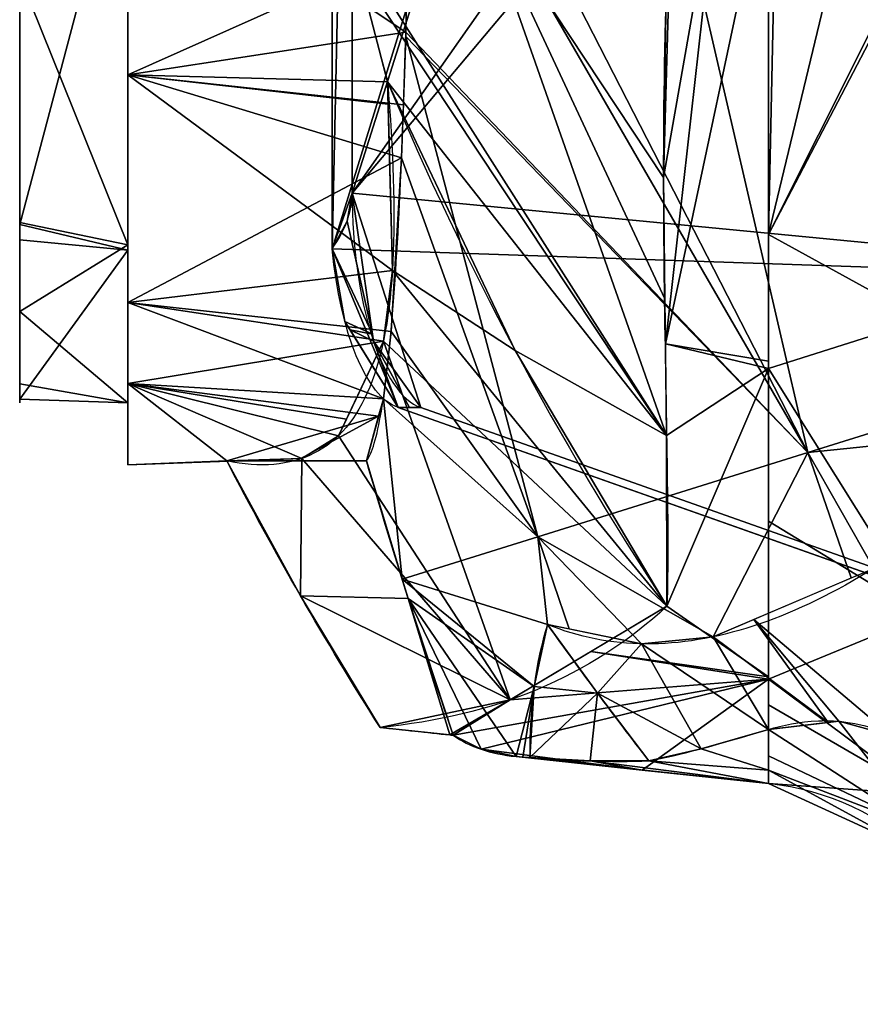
# Model space of a CAD drawing. Extents: x -181 to 175, y -61 to 227.
# Tile 2 of 23: x -161 to -122, y -19 to 27. Entities that reach past the tile are written whole.
import ezdxf

# ---------------------------------------------------------------- set-up
doc = ezdxf.new("R2010")
doc.units = 0
doc.header["$MEASUREMENT"] = 0
doc.layers.add('1', color=7, linetype='Continuous')

# ---------------------------------------------------------------- blocks, each defined once
blk = doc.blocks.new('UG_SURFACE_014')
at = {"layer": '1', "color": 253, "linetype": 'Continuous'}
for points in [[(-134.171247, -4.424734, -37.076741), (-136.517674, -1.201684, -37.076741), (-137.150064, -4.107384, -44.991165)], [(-137.150064, -4.107384, -44.991165), (-137.351692, -7.447887, -52.665014), (-134.171247, -4.424734, -37.076741)], [(-134.171247, -4.424734, -37.076741), (-137.351692, -7.447887, -52.665014), (-134.512857, -7.603736, -44.887908)], [(-134.512857, -7.603736, -44.887908), (-131.763369, -7.602127, -37.076741), (-134.171247, -4.424734, -37.076741)]]:
    blk.add_3dface(points, dxfattribs=at)
blk = doc.blocks.new('UG_SURFACE_017')
at = {"layer": '1', "color": 253, "linetype": 'Continuous'}
for points in [[(-120.418914, -6.411878, 3.493429), (-121.218033, 1.430545, 15.162209), (-126.850158, -0.970257, -2.62387)], [(-132.114157, -2.113434, -20.35797), (-136.517674, -1.201684, -37.076741), (-134.171247, -4.424734, -37.076741)], [(-123.362996, -5.799839, -2.550811), (-126.850158, -0.970257, -2.62387), (-128.755271, -1.782349, -8.640163)], [(-126.850158, -0.970257, -2.62387), (-123.362996, -5.799839, -2.550811), (-122.858793, -5.740999, -1.053434)], [(-126.850158, -0.970257, -2.62387), (-122.858793, -5.740999, -1.053434), (-120.418914, -6.411878, 3.493429)], [(-126.158893, -6.126116, -10.854108), (-128.755271, -1.782349, -8.640163), (-132.114157, -2.113434, -20.35797)], [(-128.755271, -1.782349, -8.640163), (-126.158893, -6.126116, -10.854108), (-123.362996, -5.799839, -2.550811)], [(-129.315689, -7.028387, -23.880398), (-132.114157, -2.113434, -20.35797), (-134.171247, -4.424734, -37.076741)], [(-132.114157, -2.113434, -20.35797), (-129.315689, -7.028387, -23.880398), (-126.158893, -6.126116, -10.854108)], [(-134.171247, -4.424734, -37.076741), (-131.763369, -7.602127, -37.076741), (-129.315689, -7.028387, -23.880398)]]:
    blk.add_3dface(points, dxfattribs=at)
blk = doc.blocks.new('UG_SURFACE_026')
at = {"layer": '1', "color": 253, "linetype": 'Continuous'}
for points in [[(-143.792301, 15.400242, -121.338822), (-144.013494, 24.245052, -134.417683), (-138.029739, 11.650542, -134.417683)], [(-130.918428, -0.343464, -134.417683), (-144.211769, 12.081875, -114.312924), (-143.792301, 15.400242, -121.338822)], [(-138.029739, 11.650542, -134.417683), (-130.918428, -0.343464, -134.417683), (-143.792301, 15.400242, -121.338822)], [(-138.262615, -4.733985, -101.913713), (-146.320522, 7.650645, -99.446058), (-144.211769, 12.081875, -114.312924)], [(-144.211769, 12.081875, -114.312924), (-130.918428, -0.343464, -134.417683), (-138.262615, -4.733985, -101.913713)], [(-148.04247, 6.581686, -91.758251), (-146.320522, 7.650645, -99.446058), (-138.262615, -4.733985, -101.913713)], [(-148.098782, 0.141041, -79.723462), (-151.55825, 6.469193, -79.723462), (-148.04247, 6.581686, -91.758251)], [(-148.04247, 6.581686, -91.758251), (-138.262615, -4.733985, -101.913713), (-148.098782, 0.141041, -79.723462)], [(-138.262615, -4.733985, -101.913713), (-144.368663, -6.031438, -79.723462), (-148.098782, 0.141041, -79.723462)]]:
    blk.add_3dface(points, dxfattribs=at)
blk = doc.blocks.new('UG_SURFACE_032')
at = {"layer": '1', "color": 253, "linetype": 'Continuous'}
for points in [[(-143.051371, 0.01025, -79.723462), (-145.00764, 6.469193, -79.723462), (-151.55825, 6.469193, -79.723462), (-148.098782, 0.141041, -79.723462)], [(-143.051371, 0.01025, -79.723462), (-148.098782, 0.141041, -79.723462), (-144.368663, -6.031438, -79.723462), (-141.096756, -6.381863, -79.723462)], [(-141.096756, -6.381863, -79.723462), (-140.937686, -6.398901, -79.723462), (-143.051371, 0.01025, -79.723462)]]:
    blk.add_3dface(points, dxfattribs=at)
blk = doc.blocks.new('UG_SURFACE_049')
at = {"layer": '1', "color": 253, "linetype": 'Continuous'}
for points in [[(-156.198516, 16.609976, -52.732598), (-156.198516, 9.193038, -84.736831), (-156.198516, 67.69111, -85.024238), (-156.198516, 72.23095, -74.064083)], [(-156.198516, 16.361149, -116.797708), (-156.198516, 36.701474, -142.596021), (-156.198516, 72.23095, -95.984392)], [(-156.198516, 72.23095, -95.984392), (-156.198516, 67.69111, -85.024238), (-156.198516, 9.193038, -84.736831), (-156.198516, 16.361149, -116.797708)], [(-156.198516, 72.23095, -74.064083), (-156.198516, 37.150081, -27.093062), (-156.198516, 16.609976, -52.732598)]]:
    blk.add_3dface(points, dxfattribs=at)
blk = doc.blocks.new('UG_SURFACE_054')
at = {"layer": '1', "color": 253, "linetype": 'Continuous'}
for points in [[(-131.087586, 19.756291, -201.71316), (-130.645514, 35.225272, -235.766754), (-128.402203, 34.955531, -235.766754)], [(-128.402203, 34.955531, -235.766754), (-130.988464, 11.959173, -179.169521), (-131.087586, 19.756291, -201.71316)], [(-130.988464, 11.959173, -179.169521), (-128.402203, 34.955531, -235.766754), (-126.158893, 34.685839, -235.766754)], [(-126.158893, 34.685839, -235.766754), (-126.158893, 11.155214, -179.435179), (-130.988464, 11.959173, -179.169521)], [(-130.933821, 7.660334, -166.740388), (-130.988464, 11.959173, -179.169521), (-126.158893, 10.805587, -178.59818)], [(-130.988464, 11.959173, -179.169521), (-126.158893, 11.155214, -179.435179), (-126.158893, 10.805587, -178.59818)], [(-130.918428, -0.343464, -134.417683), (-130.933821, 7.660334, -166.740388), (-126.158893, 10.805587, -178.59818)], [(-126.158893, 10.805587, -178.59818), (-126.158893, -3.658942, -118.821114), (-130.918428, -0.343464, -134.417683)], [(-126.158893, -3.658942, -118.821114), (-134.482771, -2.474307, -118.642598), (-130.918428, -0.343464, -134.417683)], [(-126.158893, -3.765604, -118.380316), (-138.262615, -4.733985, -101.913713), (-134.482771, -2.474307, -118.642598)], [(-134.482771, -2.474307, -118.642598), (-126.158893, -3.658942, -118.821114), (-126.158893, -3.765604, -118.380316)], [(-139.631703, -7.052531, -68.156369), (-140.937686, -6.398901, -79.723462), (-126.158893, -3.765604, -118.380316)], [(-138.262615, -4.733985, -101.913713), (-126.158893, -3.765604, -118.380316), (-140.937686, -6.398901, -79.723462)], [(-126.158893, -3.765604, -118.380316), (-132.075489, -8.030917, -56.618497), (-139.631703, -7.052531, -68.156369)], [(-126.158893, -3.765604, -118.380316), (-126.158893, -8.663482, -56.618497), (-132.075489, -8.030917, -56.618497)], [(-141.096756, -6.381863, -79.723462), (-144.368663, -6.031438, -79.723462), (-138.262615, -4.733985, -101.913713)], [(-140.937686, -6.398901, -79.723462), (-141.096756, -6.381863, -79.723462), (-138.262615, -4.733985, -101.913713)], [(-132.075489, -8.030917, -56.618497), (-137.992084, -7.398354, -56.618497), (-139.631703, -7.052531, -68.156369)]]:
    blk.add_3dface(points, dxfattribs=at)
blk = doc.blocks.new('UG_SURFACE_065')
at = {"layer": '1', "color": 253, "linetype": 'Continuous'}
for points in [[(-156.198516, 6.286294, -85.024238), (-156.198516, 13.902265, -51.656488), (-156.198516, 131.140471, -24.897631)], [(-156.198516, 131.140471, -24.897631), (-156.198516, 35.241742, -145.15084), (-156.198516, 13.902265, -118.391983), (-156.198516, 6.286294, -85.024238)], [(-156.198516, 131.140471, -24.897631), (-156.198516, 13.902265, -51.656488), (-156.198516, 35.241742, -24.897631)]]:
    blk.add_3dface(points, dxfattribs=at)
blk = doc.blocks.new('UG_SURFACE_069')
at = {"layer": '1', "color": 253, "linetype": 'Continuous'}
for points in [[(-156.198516, 16.609976, -52.732598), (-156.198516, 37.150081, -27.093062), (-161.265299, 29.20671, -34.413151)], [(-161.265299, 17.566027, -119.217008), (-161.265299, 36.701474, -142.596021), (-156.198516, 36.701474, -142.596021)], [(-156.198516, 36.701474, -142.596021), (-156.198516, 16.361149, -116.797708), (-161.265299, 17.566027, -119.217008)], [(-161.265299, 29.20671, -34.413151), (-161.265299, 17.649449, -53.366445), (-156.198516, 16.609976, -52.732598)], [(-156.198516, 16.609976, -52.732598), (-161.265299, 17.649449, -53.366445), (-161.265299, 13.477928, -60.207516)], [(-156.198516, 16.361149, -116.797708), (-161.265299, 16.845588, -116.661154), (-161.265299, 17.566027, -119.217008)], [(-161.265299, 9.369423, -90.138502), (-161.265299, 16.845588, -116.661154), (-156.198516, 16.361149, -116.797708)], [(-156.198516, 9.193038, -84.736831), (-156.198516, 16.609976, -52.732598), (-161.265299, 13.477928, -60.207516)], [(-156.198516, 16.361149, -116.797708), (-156.198516, 9.193038, -84.736831), (-161.265299, 9.369423, -90.138502)], [(-161.265299, 13.477928, -60.207516), (-161.265299, 10.093913, -84.860489), (-156.198516, 9.193038, -84.736831)], [(-156.198516, 9.193038, -84.736831), (-161.265299, 10.093913, -84.860489), (-161.265299, 9.369423, -90.138502)]]:
    blk.add_3dface(points, dxfattribs=at)
blk = doc.blocks.new('UG_SURFACE_075')
at = {"layer": '1', "color": 253, "linetype": 'Continuous'}
for points in [[(-145.679027, 147.347257, 241.070837), (-145.679027, 19.034958, 241.070837), (-103.796504, 151.386097, 125.911281)], [(-91.616765, 96.010454, 92.422076), (-97.729735, 151.386097, 109.230198), (-103.796504, 151.386097, 125.911281), (-145.679027, 19.034958, 241.070837)], [(-145.679027, 19.034958, 241.070837), (-91.743901, 83.191104, 92.771634), (-91.616765, 96.010454, 92.422076)], [(-91.743901, 83.191104, 92.771634), (-145.679027, 19.034958, 241.070837), (-103.796504, 14.996119, 125.911281)], [(-142.458498, 8.968603, 232.215717), (-104.895338, -4.308893, 128.93264), (-103.796504, 14.996119, 125.911281), (-145.679027, 19.034958, 241.070837)], [(-145.679027, 19.034958, 241.070837), (-144.677639, 12.084549, 238.317445), (-142.458498, 8.968603, 232.215717)]]:
    blk.add_3dface(points, dxfattribs=at)
blk = doc.blocks.new('UG_SURFACE_082')
at = {"layer": '1', "color": 253, "linetype": 'Continuous'}
for points in [[(-161.265299, 17.566027, -119.217008), (-161.265299, 9.369423, -90.138502), (-161.265299, 53.933986, -85.024238), (-161.265299, 61.066955, -104.16846)], [(-161.265299, 61.066955, -104.16846), (-161.265299, 36.701474, -142.596021), (-161.265299, 17.566027, -119.217008)], [(-161.265299, 53.933986, -85.024238), (-161.265299, 9.369423, -90.138502), (-161.265299, 13.477928, -60.207516), (-161.265299, 29.20671, -34.413151)]]:
    blk.add_3dface(points, dxfattribs=at)
blk = doc.blocks.new('UG_SURFACE_093')
at = {"layer": '1', "color": 253, "linetype": 'Continuous'}
for points in [[(-143.52195, 157.413617, 232.215717), (-105.95879, 170.691103, 128.93264), (-104.859948, 151.386097, 125.911281), (-146.618247, 16.424028, 240.729243)], [(-146.618247, 16.424028, 240.729243), (-146.618247, 149.958178, 240.729243), (-144.937083, 156.071961, 236.106768), (-143.52195, 157.413617, 232.215717)], [(-104.859948, 14.996119, 125.911281), (-146.618247, 16.424028, 240.729243), (-104.859948, 151.386097, 125.911281)], [(-143.52195, 8.968603, 232.215717), (-146.022424, 13.012678, 239.090994), (-146.618247, 16.424028, 240.729243)], [(-146.618247, 16.424028, 240.729243), (-104.859948, 14.996119, 125.911281), (-105.95879, -4.308893, 128.93264), (-143.52195, 8.968603, 232.215717)]]:
    blk.add_3dface(points, dxfattribs=at)
blk = doc.blocks.new('UG_SURFACE_101')
at = {"layer": '1', "color": 253, "linetype": 'Continuous'}
for points in [[(-109.570973, 11.464261, 46.659995), (-113.650151, 47.544632, 54.556701), (-133.030385, 44.587202, 11.857677)], [(-124.311812, 6.866859, 11.857677), (-133.030385, 44.587202, 11.857677), (-142.870367, 43.079436, -19.574588)], [(-133.030385, 44.587202, 11.857677), (-124.311812, 6.866859, 11.857677), (-109.570973, 11.464261, 46.659995)], [(-142.870367, 43.079436, -19.574588), (-142.913058, 39.039198, -22.056313), (-124.311812, 6.866859, 11.857677)], [(-142.913058, 39.039198, -22.056313), (-143.155381, 26.579387, -32.971729), (-124.311812, 6.866859, 11.857677)], [(-136.97876, 2.908724, -33.213686), (-143.162131, 26.382422, -33.21398), (-143.357307, 20.682268, -40.224735)], [(-124.311812, 6.866859, 11.857677), (-143.155381, 26.579387, -32.971729), (-143.162131, 26.382422, -33.21398)], [(-143.162131, 26.382422, -33.21398), (-136.97876, 2.908724, -33.213686), (-124.311812, 6.866859, 11.857677)], [(-143.357307, 20.682268, -40.224735), (-143.853411, 12.541303, -54.644052), (-136.97876, 2.908724, -33.213686)], [(-143.853411, 12.541303, -54.644052), (-144.216105, 9.381097, -63.427188), (-136.97876, 2.908724, -33.213686)], [(-112.912282, 8.035436, 38.223248), (-109.570973, 11.464261, 46.659995), (-124.311812, 6.866859, 11.857677)], [(-144.216105, 9.381097, -63.427188), (-145.00764, 6.469193, -79.723462), (-143.328294, 0.924548, -79.723462)], [(-143.328294, 0.924548, -79.723462), (-136.97876, 2.908724, -33.213686), (-144.216105, 9.381097, -63.427188)], [(-121.218033, 1.430545, 15.162209), (-112.912282, 8.035436, 38.223248), (-124.311812, 6.866859, 11.857677)], [(-128.755271, -1.782349, -8.640163), (-124.311812, 6.866859, 11.857677), (-136.97876, 2.908724, -33.213686)], [(-128.755271, -1.782349, -8.640163), (-122.276478, 0.979362, 11.819663), (-124.311812, 6.866859, 11.857677)], [(-124.311812, 6.866859, 11.857677), (-122.276478, 0.979362, 11.819663), (-121.218033, 1.430545, 15.162209)], [(-136.517674, -1.201684, -37.076741), (-136.97876, 2.908724, -33.213686), (-143.328294, 0.924548, -79.723462)], [(-136.517674, -1.201684, -37.076741), (-135.504872, -1.411385, -33.231448), (-136.97876, 2.908724, -33.213686)], [(-136.97876, 2.908724, -33.213686), (-135.504872, -1.411385, -33.231448), (-132.114157, -2.113434, -20.35797)], [(-136.97876, 2.908724, -33.213686), (-132.114157, -2.113434, -20.35797), (-128.755271, -1.782349, -8.640163)], [(-137.150064, -4.107384, -44.991165), (-143.328294, 0.924548, -79.723462), (-143.051371, 0.01025, -79.723462)], [(-143.328294, 0.924548, -79.723462), (-137.150064, -4.107384, -44.991165), (-136.517674, -1.201684, -37.076741)], [(-137.992084, -7.398354, -56.618497), (-137.150064, -4.107384, -44.991165), (-143.051371, 0.01025, -79.723462)], [(-143.051371, 0.01025, -79.723462), (-140.937686, -6.398901, -79.723462), (-139.631703, -7.052531, -68.156369)], [(-143.051371, 0.01025, -79.723462), (-139.631703, -7.052531, -68.156369), (-137.992084, -7.398354, -56.618497)], [(-137.992084, -7.398354, -56.618497), (-137.676805, -7.427322, -54.640476), (-137.150064, -4.107384, -44.991165)], [(-137.676805, -7.427322, -54.640476), (-137.351692, -7.447887, -52.665014), (-137.150064, -4.107384, -44.991165)]]:
    blk.add_3dface(points, dxfattribs=at)
blk = doc.blocks.new('UG_SURFACE_124')
at = {"layer": '1', "color": 253, "linetype": 'Continuous'}
for points in [[(-144.725055, 12.413632, 238.447815), (-145.679027, 19.034958, 241.070837), (-145.914823, 17.718367, 240.985081)], [(-144.725055, 12.413632, 238.447815), (-145.914823, 17.718367, 240.985081), (-146.618247, 16.424028, 240.729243)], [(-146.618247, 16.424028, 240.729243), (-146.022424, 13.012678, 239.090994), (-144.725055, 12.413632, 238.447815)], [(-146.022424, 13.012678, 239.090994), (-145.778, 12.617371, 238.418937), (-144.725055, 12.413632, 238.447815)], [(-144.677639, 12.084549, 238.317445), (-144.725055, 12.413632, 238.447815), (-145.778, 12.617371, 238.418937)], [(-144.677639, 12.084549, 238.317445), (-145.778, 12.617371, 238.418937), (-143.52195, 8.968603, 232.215717)], [(-142.990217, 8.968603, 232.215717), (-142.458498, 8.968603, 232.215717), (-144.677639, 12.084549, 238.317445)], [(-143.52195, 8.968603, 232.215717), (-142.990217, 8.968603, 232.215717), (-144.677639, 12.084549, 238.317445)]]:
    blk.add_3dface(points, dxfattribs=at)
blk = doc.blocks.new('UG_SURFACE_128')
at = {"layer": '1', "color": 253, "linetype": 'Continuous'}
for points in [[(-118.907437, -10.821727, -25.411453), (-122.858793, -5.740999, -1.053434), (-126.158893, -6.126116, -10.854108)], [(-120.418914, -6.411878, 3.493429), (-122.858793, -5.740999, -1.053434), (-118.907437, -10.821727, -25.411453)], [(-126.158893, -6.126116, -10.854108), (-126.158893, -7.360064, -25.672246), (-118.907437, -10.821727, -25.411453)], [(-118.907437, -10.821727, -25.411453), (-119.448677, -6.987432, 4.622317), (-120.418914, -6.411878, 3.493429)], [(-118.907437, -10.821727, -25.411453), (-126.158893, -7.360064, -25.672246), (-126.158893, -8.028653, -33.701159)], [(-118.907437, -10.821727, -25.411453), (-118.913218, -7.420417, 5.012238), (-119.448677, -6.987432, 4.622317)], [(-118.693121, -7.598397, 5.172517), (-118.913218, -7.420417, 5.012238), (-118.907437, -10.821727, -25.411453)], [(-118.907437, -10.821727, -25.411453), (-118.049659, -8.260177, 5.361686), (-118.693121, -7.598397, 5.172517)], [(-126.158893, -8.028653, -33.701159), (-126.158893, -8.663482, -56.618497), (-118.907437, -11.990237, -56.618497)], [(-118.907437, -11.990237, -56.618497), (-118.907437, -10.821727, -25.411453), (-126.158893, -8.028653, -33.701159)], [(-118.907437, -10.821727, -25.411453), (-117.471784, -8.995979, 5.253191), (-118.049659, -8.260177, 5.361686)], [(-118.907437, -10.821727, -25.411453), (-116.817355, -10.047318, 4.696643), (-117.471784, -8.995979, 5.253191)], [(-118.907437, -10.821727, -25.411453), (-116.048969, -11.74481, 3.093988), (-116.817355, -10.047318, 4.696643)], [(-115.12848, -18.160952, -29.684018), (-115.12848, -17.703563, -24.897935), (-118.907437, -10.821727, -25.411453)], [(-115.12848, -15.5973, -2.85817), (-116.048969, -11.74481, 3.093988), (-118.907437, -10.821727, -25.411453)], [(-118.907437, -10.821727, -25.411453), (-115.12848, -17.703563, -24.897935), (-115.12848, -15.5973, -2.85817)], [(-115.12848, -18.160952, -29.684018), (-118.907437, -10.821727, -25.411453), (-118.907437, -11.990237, -56.618497)], [(-118.907437, -11.990237, -56.618497), (-115.12848, -19.016653, -56.618497), (-115.12848, -18.160952, -29.684018)]]:
    blk.add_3dface(points, dxfattribs=at)
blk = doc.blocks.new('UG_SURFACE_142')
at = {"layer": '1', "color": 253, "linetype": 'Continuous'}
blk.add_3dface([(-143.52195, 8.968603, 232.215717), (-105.95879, -4.308893, 128.93264), (-104.895338, -4.308893, 128.93264), (-142.458498, 8.968603, 232.215717)], dxfattribs=at)
blk = doc.blocks.new('UG_SURFACE_169')
at = {"layer": '1', "color": 253, "linetype": 'Continuous'}
for points in [[(-126.158893, 17.093455, -193.65114), (-126.158893, 34.685839, -235.766754), (-125.785276, 34.634542, -235.766754)], [(-126.158893, 17.093455, -193.65114), (-125.785276, 34.634542, -235.766754), (-122.217, 33.458322, -235.766754)], [(-126.158893, 17.093455, -193.65114), (-122.217, 33.458322, -235.766754), (-119.108528, 31.156629, -235.766754)], [(-126.158893, 17.093455, -193.65114), (-119.108528, 31.156629, -235.766754), (-118.938126, 30.921496, -235.766754)], [(-118.938126, 30.921496, -235.766754), (-118.907437, 13.099565, -195.184529), (-126.158893, 17.093455, -193.65114)], [(-118.907437, 13.099565, -195.184529), (-118.938126, 30.921496, -235.766754), (-116.641492, 27.752498, -235.766754)], [(-116.641492, 27.752498, -235.766754), (-115.168624, 23.332261, -235.766754), (-118.907437, 13.099565, -195.184529)], [(-118.907437, 13.099565, -195.184529), (-115.168624, 23.332261, -235.766754), (-115.12848, 23.084197, -235.766754)], [(-115.12848, 23.084197, -235.766754), (-115.12848, 7.491834, -197.254494), (-118.907437, 13.099565, -195.184529)], [(-126.158893, 10.805587, -178.59818), (-126.158893, 17.093455, -193.65114), (-118.907437, 13.099565, -195.184529)], [(-126.158893, 10.805587, -178.59818), (-118.907437, 13.099565, -195.184529), (-118.907437, -0.772655, -150.10713)], [(-118.907437, 13.099565, -195.184529), (-115.12848, 7.491834, -197.254494), (-115.12848, -0.119163, -178.45577)], [(-118.907437, -0.772655, -150.10713), (-118.907437, 13.099565, -195.184529), (-115.12848, -0.119163, -178.45577)], [(-118.907437, -0.772655, -150.10713), (-126.158893, 3.651269, -149.031773), (-126.158893, 10.805587, -178.59818)], [(-126.158893, -3.765604, -118.380316), (-126.158893, 3.651269, -149.031773), (-118.907437, -0.772655, -150.10713)], [(-115.12848, -0.119163, -178.45577), (-115.12848, -6.45389, -151.500121), (-118.907437, -0.772655, -150.10713)], [(-118.907437, -0.772655, -150.10713), (-118.907437, -9.175819, -103.698105), (-126.158893, -3.765604, -118.380316)], [(-115.12848, -14.264204, -118.265547), (-118.907437, -9.175819, -103.698105), (-118.907437, -0.772655, -150.10713)], [(-118.907437, -0.772655, -150.10713), (-115.12848, -6.45389, -151.500121), (-115.12848, -14.264204, -118.265547)], [(-118.907437, -9.175819, -103.698105), (-126.158893, -4.967069, -103.229955), (-126.158893, -3.765604, -118.380316)], [(-126.158893, -8.663482, -56.618497), (-126.158893, -4.967069, -103.229955), (-118.907437, -9.175819, -103.698105)], [(-118.907437, -9.175819, -103.698105), (-118.907437, -11.990237, -56.618497), (-126.158893, -8.663482, -56.618497)], [(-115.12848, -14.264204, -118.265547), (-115.12848, -15.327595, -104.471624), (-118.907437, -9.175819, -103.698105)], [(-118.907437, -9.175819, -103.698105), (-115.12848, -15.327595, -104.471624), (-115.12848, -19.016653, -56.618497)], [(-115.12848, -19.016653, -56.618497), (-118.907437, -11.990237, -56.618497), (-118.907437, -9.175819, -103.698105)]]:
    blk.add_3dface(points, dxfattribs=at)
blk = doc.blocks.new('UG_SURFACE_182')
at = {"layer": '1', "color": 253, "linetype": 'Continuous'}
for points in [[(-126.158893, -8.028653, -33.701159), (-126.158893, -6.126116, -10.854108), (-129.315689, -7.028387, -23.880398)], [(-129.315689, -7.028387, -23.880398), (-131.763369, -7.602127, -37.076741), (-126.158893, -8.028653, -33.701159)], [(-137.676805, -7.427322, -54.640476), (-137.992084, -7.398354, -56.618497), (-132.075489, -8.030917, -56.618497)], [(-137.351692, -7.447887, -52.665014), (-137.676805, -7.427322, -54.640476), (-132.075489, -8.030917, -56.618497)], [(-132.075489, -8.030917, -56.618497), (-134.512857, -7.603736, -44.887908), (-137.351692, -7.447887, -52.665014)], [(-131.763369, -7.602127, -37.076741), (-134.512857, -7.603736, -44.887908), (-126.158893, -8.663482, -56.618497)], [(-132.075489, -8.030917, -56.618497), (-126.158893, -8.663482, -56.618497), (-134.512857, -7.603736, -44.887908)], [(-126.158893, -8.663482, -56.618497), (-126.158893, -8.028653, -33.701159), (-131.763369, -7.602127, -37.076741)]]:
    blk.add_3dface(points, dxfattribs=at)
blk = doc.blocks.new('UG_SURFACE_211')
at = {"layer": '1', "color": 253, "linetype": 'Continuous'}
for points in [[(-143.155381, 26.579387, -32.971729), (-142.913058, 39.039198, -22.056313), (-156.198516, 35.241742, -24.897631)], [(-156.198516, 35.241742, -24.897631), (-156.198516, 24.572002, -38.27706), (-143.155381, 26.579387, -32.971729)], [(-145.369932, 29.427901, -140.013948), (-156.198516, 24.572002, -131.771415), (-156.198516, 35.241742, -145.15084)], [(-156.198516, 24.572002, -131.771415), (-145.369932, 29.427901, -140.013948), (-144.013494, 24.245052, -134.417683)], [(-156.198516, 24.572002, -38.27706), (-143.272057, 23.172138, -37.162382), (-143.155381, 26.579387, -32.971729)], [(-143.792301, 15.400242, -121.338822), (-156.198516, 13.902265, -118.391983), (-156.198516, 24.572002, -131.771415)], [(-143.357307, 20.682268, -40.224735), (-143.272057, 23.172138, -37.162382), (-156.198516, 24.572002, -38.27706)], [(-143.357307, 20.682268, -40.224735), (-156.198516, 24.572002, -38.27706), (-156.198516, 13.902265, -51.656488)], [(-156.198516, 24.572002, -131.771415), (-143.987477, 23.204459, -132.878959), (-143.792301, 15.400242, -121.338822)], [(-144.013494, 24.245052, -134.417683), (-143.987477, 23.204459, -132.878959), (-156.198516, 24.572002, -131.771415)], [(-156.198516, 13.902265, -51.656488), (-143.853411, 12.541303, -54.644052), (-143.357307, 20.682268, -40.224735)], [(-156.198516, 13.902265, -118.391983), (-143.792301, 15.400242, -121.338822), (-144.211769, 12.081875, -114.312924)], [(-144.216105, 9.381097, -63.427188), (-143.853411, 12.541303, -54.644052), (-156.198516, 13.902265, -51.656488)], [(-156.198516, 13.902265, -51.656488), (-156.198516, 10.094279, -68.340361), (-144.216105, 9.381097, -63.427188)], [(-156.198516, 10.094279, -101.708107), (-156.198516, 13.902265, -118.391983), (-144.211769, 12.081875, -114.312924)], [(-144.211769, 12.081875, -114.312924), (-145.948052, 8.433342, -102.072023), (-156.198516, 10.094279, -101.708107)], [(-156.198516, 10.094279, -68.340361), (-144.436985, 8.568543, -67.97459), (-144.216105, 9.381097, -63.427188)], [(-148.04247, 6.581686, -91.758251), (-156.198516, 6.286294, -85.024238), (-156.198516, 10.094279, -101.708107)], [(-151.55825, 6.469193, -79.723462), (-156.198516, 10.094279, -68.340361), (-156.198516, 6.286294, -85.024238)], [(-156.198516, 10.094279, -101.708107), (-145.948052, 8.433342, -102.072023), (-146.320522, 7.650645, -99.446058)], [(-156.198516, 10.094279, -101.708107), (-146.320522, 7.650645, -99.446058), (-148.04247, 6.581686, -91.758251)], [(-144.436985, 8.568543, -67.97459), (-156.198516, 10.094279, -68.340361), (-151.55825, 6.469193, -79.723462)], [(-151.55825, 6.469193, -79.723462), (-148.282945, 6.469193, -79.723462), (-144.436985, 8.568543, -67.97459)], [(-148.282945, 6.469193, -79.723462), (-145.00764, 6.469193, -79.723462), (-144.436985, 8.568543, -67.97459)], [(-156.198516, 6.286294, -85.024238), (-148.04247, 6.581686, -91.758251), (-151.55825, 6.469193, -79.723462)]]:
    blk.add_3dface(points, dxfattribs=at)
blk = doc.blocks.new('UG_SURFACE_225')
at = {"layer": '1', "color": 253, "linetype": 'Continuous'}
for points in [[(-131.087586, 19.756291, -201.71316), (-139.869422, 33.053812, -185.280532), (-130.850777, 36.338326, -235.766754)], [(-130.850777, 36.338326, -235.766754), (-130.645514, 35.225272, -235.766754), (-131.087586, 19.756291, -201.71316)], [(-130.933821, 7.660334, -166.740388), (-145.722806, 30.894535, -141.30263), (-139.869422, 33.053812, -185.280532)], [(-131.087586, 19.756291, -201.71316), (-131.015301, 14.070047, -185.272649), (-139.869422, 33.053812, -185.280532)], [(-139.869422, 33.053812, -185.280532), (-131.015301, 14.070047, -185.272649), (-130.933821, 7.660334, -166.740388)], [(-130.933821, 7.660334, -166.740388), (-145.369932, 29.427901, -140.013948), (-145.722806, 30.894535, -141.30263)], [(-144.013494, 24.245052, -134.417683), (-145.369932, 29.427901, -140.013948), (-130.933821, 7.660334, -166.740388)], [(-130.933821, 7.660334, -166.740388), (-138.029739, 11.650542, -134.417683), (-144.013494, 24.245052, -134.417683)], [(-130.933821, 7.660334, -166.740388), (-130.918428, -0.343464, -134.417683), (-138.029739, 11.650542, -134.417683)]]:
    blk.add_3dface(points, dxfattribs=at)
blk = doc.blocks.new('UG_SURFACE_261')
at = {"layer": '1', "color": 253, "linetype": 'Continuous'}
for points in [[(-146.618247, 149.958178, 240.729243), (-146.618247, 16.424028, 240.729243), (-145.679027, 19.034958, 241.070837), (-145.679027, 147.347257, 241.070837)], [(-146.618247, 16.424028, 240.729243), (-145.914823, 17.718367, 240.985081), (-145.679027, 19.034958, 241.070837)]]:
    blk.add_3dface(points, dxfattribs=at)

msp = doc.modelspace()

# ---------------------------------------------------------------- linework, layer by layer
at = {"layer": '1', "color": 43, "linetype": 'Continuous'}
for p, q in [((-146.618, 16.424, 240.729), (-146.618, 149.958, 240.729)), ((-145.679, 19.035, 241.071), (-145.679, 147.347, 241.071)), ((-105.959, -4.309, 128.933), (-143.522, 8.969, 232.216)), ((-142.458, 8.969, 232.216), (-143.522, 8.969, 232.216)), ((-142.458, 8.969, 232.216), (-104.895, -4.309, 128.933)), ((-151.558, 6.469, -79.723), (-145.008, 6.469, -79.723)), ((-126.159, -8.663, -56.618), (-137.992, -7.398, -56.618))]:
    msp.add_line(p, q, dxfattribs=at)
at = {"layer": '1', "color": 43, "linetype": 'Continuous', "extrusion": (-1, 0, 0)}
msp.add_circle((-83.191, -85.024, 156.199), 76.905, dxfattribs=at)
for centre, radius, start, end in [((-83.191, -85.024, 156.199), 73.999, 308.92112, 591.07888), ((-383.191, -56.618, 126.159), 391.855, -27.20531, 0)]:
    msp.add_arc(centre, radius, start, end, dxfattribs=at)
at = {"layer": '1', "color": 43, "linetype": 'Continuous', "extrusion": (1, 0, 0)}
for centre, radius, start, end in [((83.191, -85.024, -161.265), 73.999, 113.28929, 231.07888), ((405.313, -56.618, -126.159), 413.976, 173.65307, 180)]:
    msp.add_arc(centre, radius, start, end, dxfattribs=at)
at = {"layer": '1', "color": 43, "linetype": 'Continuous'}
for centre, radius, start, end in [((-3.699, 83.191, -134.418), 152.194, 202.78718, 213.28953), ((-127.492, -21.137, -56.618), 12.544, 9.7306, 83.8975)]:
    msp.add_arc(centre, radius, start, end, dxfattribs=at)
at = {"layer": '1', "color": 43, "linetype": 'Continuous', "extrusion": (0, 0, -1)}
for centre, radius, start, end in [((3.699, 83.191, 79.723), 166.58, 327.61436, 332.57596), ((-119.944, 83.191, 79.723), 275.836, 341.04686, 343.85057), ((-32.463, 119.353, 37.077), 207.576, 322.29427, 324.49515)]:
    msp.add_arc(centre, radius, start, end, dxfattribs=at)
at = {"layer": '1', "color": 43, "linetype": 'Continuous', "extrusion": (-0.341789, 0, 0.939777)}
msp.add_ellipse((-173.585, 19.035, 230.922), major_axis=(-27.906, 0, -10.149), ratio=0.341789, start_param=2.881412, end_param=3.141593, dxfattribs=at)
at = {"layer": '1', "color": 43, "linetype": 'Continuous', "extrusion": (0.939777, 0, 0.341789)}
msp.add_ellipse((-141.988, 19.035, 230.922), major_axis=(-3.691, 0, 10.149), ratio=0.939777, start_param=0, end_param=1.442943, dxfattribs=at)
at = {"layer": '1', "color": 43, "linetype": 'Continuous', "extrusion": (-0.939777, 0, -0.341789)}
msp.add_ellipse((-143.051, 19.035, 230.922), major_axis=(-3.691, 0, 10.149), ratio=0.939777, start_param=4.840242, end_param=6.023005, dxfattribs=at)
at = {"layer": '1', "color": 43, "linetype": 'Continuous'}
for points, knots in [([(-145.008, 6.469, -79.723), (-144.75, 6.804, -74.883), (-144.518, 7.587, -70.149), (-144.1, 10.015, -60.889), (-143.914, 11.68, -56.322), (-143.59, 15.831, -47.603), (-143.454, 18.289, -43.49), (-143.224, 23.953, -35.747), (-143.13, 27.199, -32.087), (-142.979, 34.232, -25.522), (-142.921, 38.024, -22.595), (-142.831, 46.158, -17.452), (-142.799, 50.521, -15.239), (-142.752, 59.447, -11.72), (-142.738, 64.051, -10.383), (-142.718, 73.547, -8.574), (-142.714, 78.386, -8.12), (-142.714, 92.759, -8.118), (-142.729, 102.453, -9.957), (-142.799, 115.828, -15.223), (-142.831, 120.171, -17.421), (-142.921, 128.337, -22.578), (-142.978, 132.131, -25.507), (-143.129, 139.149, -32.052), (-143.223, 142.4, -35.711), (-143.453, 148.081, -43.469), (-143.589, 150.537, -47.58), (-143.911, 154.678, -56.265), (-144.099, 156.357, -60.855), (-144.517, 158.795, -70.142), (-144.75, 159.579, -74.883), (-145.008, 159.913, -79.723)], [0, 0, 0, 0, 0.0625, 0.0625, 0.125, 0.125, 0.1875, 0.1875, 0.25, 0.25, 0.3125, 0.3125, 0.375, 0.375, 0.4375, 0.4375, 0.5, 0.5, 0.625, 0.625, 0.6875, 0.6875, 0.75, 0.75, 0.8125, 0.8125, 0.875, 0.875, 0.9375, 0.9375, 1, 1, 1, 1]), ([(-144.013, 142.137, -134.418), (-144.986, 138.531, -138.721), (-146.011, 134.534, -142.548), (-147.985, 125.763, -149.31), (-148.942, 120.926, -152.266), (-150.547, 110.839, -157.003), (-151.204, 105.566, -158.819), (-152.114, 94.529, -161.299), (-152.352, 88.884, -161.923), (-152.356, 77.651, -161.935), (-152.118, 71.942, -161.31), (-151.219, 60.962, -158.861), (-150.566, 55.67, -157.056), (-148.948, 45.476, -152.282), (-148.004, 40.711, -149.371), (-146.029, 31.92, -142.612), (-144.986, 27.851, -138.721), (-144.013, 24.245, -134.418)], [0, 0, 0, 0, 0.125, 0.125, 0.25, 0.25, 0.375, 0.375, 0.5, 0.5, 0.625, 0.625, 0.75, 0.75, 0.875, 0.875, 1, 1, 1, 1]), ([(-89.94, 37.71, 88.598), (-94.582, 30.447, 80.196), (-99.02, 24.115, 71.151), (-105.459, 16.023, 56.657), (-107.568, 13.562, 51.67), (-111.721, 9.128, 41.378), (-113.774, 7.15, 36.046), (-119.716, 2.095, 19.894), (-123.424, -0.153, 8.849), (-130.365, -2.409, -13.784), (-133.614, -2.399, -25.448), (-136.518, -1.202, -37.077)], [0, 0, 0, 0, 0.25, 0.25, 0.375, 0.375, 0.5, 0.5, 0.75, 0.75, 1, 1, 1, 1]), ([(-130.646, 35.225, -235.767), (-131.15, 27.004, -219.681), (-131.127, 19.915, -203.197), (-130.958, 8.033, -169.422), (-130.81, 3.238, -152.133), (-130.918, -0.343, -134.418)], [0, 0, 0, 0, 0.5, 0.5, 1, 1, 1, 1]), ([(-126.159, 34.686, -235.767), (-123.304, 34.343, -235.767), (-120.653, 32.869, -235.767), (-116.786, 28.626, -235.767), (-115.565, 25.927, -235.767), (-115.128, 23.084, -235.767)], [0, 0, 0, 0, 0.5, 0.5, 1, 1, 1, 1]), ([(-144.013, 24.245, -134.418), (-143.757, 21.022, -130.571), (-143.651, 18.221, -126.47), (-143.886, 13.434, -117.78), (-144.236, 11.437, -113.131), (-145.463, 8.434, -103.734), (-146.333, 7.404, -98.964), (-148.601, 6.251, -89.293), (-149.987, 6.142, -84.455), (-151.558, 6.469, -79.723)], [0, 0, 0, 0, 0.25, 0.25, 0.5, 0.5, 0.75, 0.75, 1, 1, 1, 1]), ([(-126.159, -6.126, -10.854), (-125.48, -5.921, -8.357), (-124.724, -5.753, -5.885), (-123.367, -5.701, -2.244), (-122.875, -5.718, -1.034), (-121.774, -5.897, 1.305), (-121.177, -6.044, 2.44), (-120.067, -6.582, 3.982), (-119.665, -6.816, 4.459), (-118.791, -7.483, 5.173), (-118.313, -7.936, 5.389), (-117.477, -8.949, 5.334), (-117.134, -9.478, 5.089), (-116.585, -10.464, 4.411), (-116.377, -10.919, 3.989), (-115.852, -12.212, 2.616), (-115.638, -12.968, 1.568), (-115.313, -14.359, -0.585), (-115.206, -14.997, -1.707), (-115.128, -15.597, -2.858)], [0, 0, 0, 0, 0.25, 0.25, 0.375, 0.375, 0.5, 0.5, 0.5625, 0.5625, 0.625, 0.625, 0.6875, 0.6875, 0.75, 0.75, 0.875, 0.875, 1, 1, 1, 1]), ([(-144.369, -6.031, -79.723), (-143.278, -6.148, -79.723), (-142.187, -6.265, -79.723), (-141.097, -6.382, -79.723), (-141.044, -6.388, -79.723), (-140.991, -6.393, -79.723), (-140.938, -6.399, -79.723)], [0, 0, 0, 0, 0.953633, 0.953633, 0.953633, 1, 1, 1, 1])]:
    msp.add_open_spline(points, degree=3, knots=knots, dxfattribs=at)
for points in [[(-130.918, -0.343, -134.418), (-134.499, -3.668, -116.101), (-139.035, -5.525, -97.879), (-144.369, -6.031, -79.723)], [(-136.518, -1.202, -37.077), (-137.09, -2.981, -42.44), (-137.355, -5.089, -47.623), (-137.352, -7.448, -52.665)], [(-140.938, -6.399, -79.723), (-140.178, -6.938, -72.002), (-139.197, -7.27, -64.301), (-137.992, -7.398, -56.618)], [(-131.763, -7.602, -37.077), (-130.366, -7.333, -28.223), (-128.503, -6.834, -19.481), (-126.159, -6.126, -10.854)], [(-137.352, -7.448, -52.665), (-137.572, -7.437, -53.981), (-137.785, -7.42, -55.299), (-137.992, -7.398, -56.618)], [(-137.352, -7.448, -52.665), (-135.431, -7.604, -47.491), (-133.565, -7.656, -42.296), (-131.763, -7.602, -37.077)]]:
    msp.add_open_spline(points, degree=3, dxfattribs=at)

# ---------------------------------------------------------------- block references
for name in ['UG_SURFACE_101', 'UG_SURFACE_093', 'UG_SURFACE_075', 'UG_SURFACE_225', 'UG_SURFACE_065', 'UG_SURFACE_211', 'UG_SURFACE_069', 'UG_SURFACE_082', 'UG_SURFACE_049', 'UG_SURFACE_261', 'UG_SURFACE_017', 'UG_SURFACE_054', 'UG_SURFACE_169', 'UG_SURFACE_026', 'UG_SURFACE_124', 'UG_SURFACE_142', 'UG_SURFACE_032', 'UG_SURFACE_014', 'UG_SURFACE_128', 'UG_SURFACE_182']:
    msp.add_blockref(name, (0, 0))

doc.saveas('drawing.dxf')
